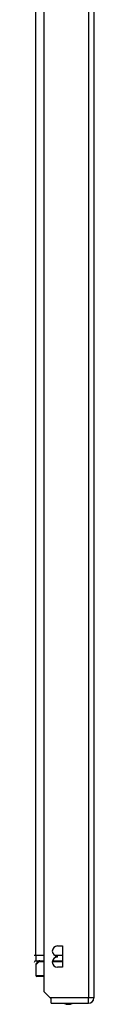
# Model space of a CAD drawing. Header units: inches. Extents: x 28 to 747, y 82 to 346.
# Tile 90 of 246: x 212.36 to 213.48, y 189.27 to 207.75. Entities that reach past the tile are written whole.
import ezdxf

# ---------------------------------------------------------------- set-up
doc = ezdxf.new("R2010")
doc.units = ezdxf.units.IN
doc.header["$MEASUREMENT"] = 0
doc.layers.add('Visible Edges(ANSI)', color=7, linetype='Continuous', lineweight=25)
doc.layers.add('Visible Tangent Edges(ANSI)', color=7, linetype='Continuous', lineweight=25)

msp = doc.modelspace()

# ---------------------------------------------------------------- linework, layer by layer
at = {"layer": 'Visible Edges(ANSI)'}
for p, q in [((212.541, 189.51), (212.541, 228.113)), ((213.475, 228.113), (213.475, 189.393)), ((212.791, 190.369), (212.886, 190.369)), ((212.886, 190.369), (212.886, 189.969)), ((212.791, 190.159), (212.791, 190.179)), ((212.386, 190.015), (212.386, 189.815)), ((212.387, 190.09), (212.541, 190.09)), ((212.397, 190.043), (212.433, 190.079)), ((212.7, 190.09), (212.886, 190.09)), ((212.886, 189.969), (212.791, 189.969)), ((212.541, 189.795), (212.405, 189.795)), ((212.658, 189.393), (212.541, 189.51)), ((212.675, 189.376), (212.658, 189.393)), ((212.675, 189.294), (212.675, 189.376)), ((212.675, 189.294), (213.376, 189.294))]:
    msp.add_line(p, q, dxfattribs=at)
at = {"layer": 'Visible Edges(ANSI)', "flags": 128}
msp.add_lwpolyline([(212.461, 190.09), (212.459, 190.09), (212.458, 190.09), (212.456, 190.09), (212.455, 190.09), (212.453, 190.089), (212.452, 190.089), (212.45, 190.089), (212.449, 190.088), (212.448, 190.088), (212.447, 190.088), (212.445, 190.087), (212.444, 190.087), (212.443, 190.086), (212.442, 190.085), (212.441, 190.085), (212.44, 190.084), (212.439, 190.084), (212.438, 190.083), (212.437, 190.082), (212.436, 190.082), (212.436, 190.081), (212.435, 190.08), (212.434, 190.079), (212.433, 190.079)], dxfattribs=at)
at = {"layer": 'Visible Edges(ANSI)'}
for centre, radius, start, end in [((212.791, 190.274), 0.095, 90, 270), ((212.791, 190.064), 0.095, 90, 270), ((212.387, 190.059), 0.031, 90, 180), ((212.425, 190.015), 0.0394, 135, 180), ((212.405, 189.815), 0.0197, 180, 270), ((212.998, 189.462), 0.187, 243.6399, 296.3601), ((213.376, 189.393), 0.099, 270, 0)]:
    msp.add_arc(centre, radius, start, end, dxfattribs=at)
at = {"layer": 'Visible Tangent Edges(ANSI)'}
for p, q in [((213.376, 228.113), (213.376, 189.393)), ((212.387, 190.189), (212.387, 227.395)), ((212.387, 190.189), (212.356, 190.189)), ((212.541, 190.189), (212.387, 190.189)), ((212.387, 190.189), (212.387, 190.09)), ((212.886, 190.189), (212.748, 190.189)), ((212.446, 190.071), (212.386, 190.015)), ((212.541, 190.071), (212.446, 190.071)), ((212.886, 190.071), (212.696, 190.071)), ((212.386, 189.815), (212.541, 189.815)), ((213.376, 189.393), (212.658, 189.393)), ((213.475, 189.393), (213.376, 189.393)), ((213.376, 189.294), (213.376, 189.393))]:
    msp.add_line(p, q, dxfattribs=at)
at = {"layer": 'Visible Tangent Edges(ANSI)', "flags": 128}
for points in [[(212.433, 190.079), (212.433, 190.079), (212.433, 190.079), (212.433, 190.079), (212.434, 190.079), (212.434, 190.079), (212.434, 190.079), (212.434, 190.079), (212.434, 190.078), (212.435, 190.078), (212.435, 190.078), (212.435, 190.078), (212.436, 190.078), (212.436, 190.078), (212.436, 190.077), (212.437, 190.077), (212.437, 190.077), (212.438, 190.076), (212.439, 190.076), (212.439, 190.075), (212.44, 190.075), (212.441, 190.074), (212.441, 190.074), (212.442, 190.073), (212.443, 190.072)], [(212.443, 190.072), (212.443, 190.072), (212.443, 190.072), (212.444, 190.072), (212.444, 190.072), (212.444, 190.072), (212.444, 190.072), (212.444, 190.072), (212.444, 190.072), (212.444, 190.072), (212.444, 190.072), (212.444, 190.072), (212.445, 190.072), (212.445, 190.071), (212.445, 190.071), (212.445, 190.071), (212.445, 190.071), (212.445, 190.071), (212.445, 190.071), (212.445, 190.071), (212.445, 190.071), (212.446, 190.071), (212.446, 190.071), (212.446, 190.071), (212.446, 190.071)]]:
    msp.add_lwpolyline(points, dxfattribs=at)
at = {"layer": 'Visible Tangent Edges(ANSI)'}
for centre, ratio, end_param in [((212.461, 190.071), 0.905633, 1.471837), ((212.463, 190.071), 0.880908, 1.570796)]:
    msp.add_ellipse(centre, major_axis=(0, 0.0197), ratio=ratio, start_param=0, end_param=end_param, dxfattribs=at)

doc.saveas('drawing.dxf')
